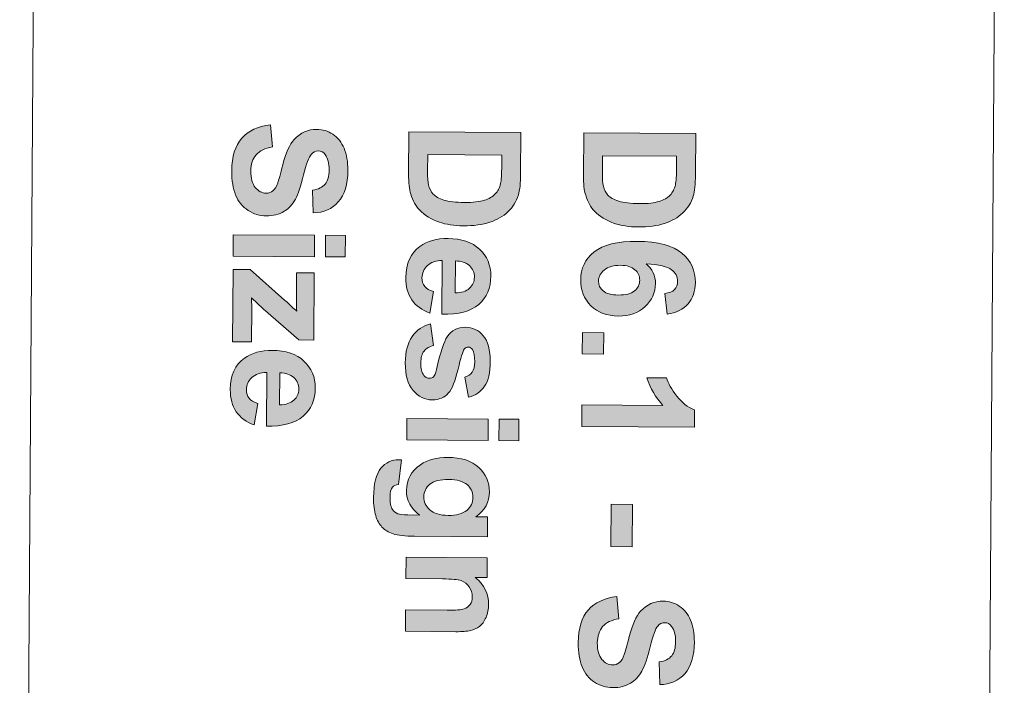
# Model space of a CAD drawing. Header units: millimetres. Extents: x 7 to 595, y -296 to -6.
# Tile 73 of 131: x 286 to 313, y -189 to -171. Entities that reach past the tile are written whole.
import ezdxf

# ---------------------------------------------------------------- set-up
doc = ezdxf.new("R2010")
doc.units = ezdxf.units.MM
doc.header["$MEASUREMENT"] = 0
doc.layers.add('Layer 1', color=7, linetype='Continuous', lineweight=0)

# ---------------------------------------------------------------- blocks, each defined once
blk = doc.blocks.new('Block_20')
at = {"layer": 'Layer 1', "true_color": 0x010101, "transparency": 33554687}
h = blk.add_hatch(color=18, dxfattribs=at)
edge = h.paths.add_edge_path()
edge.add_spline(control_points=[(293.199, -173.393), (293.199, -173.393), (293.254, -173.99), (293.254, -173.99), (293.054, -174.025), (292.907, -174.096), (292.813, -174.204), (292.718, -174.313), (292.671, -174.46), (292.669, -174.646), (292.668, -174.842), (292.709, -174.99), (292.791, -175.09), (292.874, -175.19), (292.971, -175.241), (293.082, -175.242), (293.154, -175.242), (293.215, -175.222), (293.266, -175.18), (293.317, -175.139), (293.361, -175.066), (293.398, -174.962), (293.424, -174.891), (293.469, -174.729), (293.534, -174.475), (293.618, -174.149), (293.72, -173.921), (293.84, -173.789), (294.009, -173.605), (294.213, -173.514), (294.454, -173.516), (294.608, -173.517), (294.753, -173.561), (294.887, -173.649), (295.022, -173.737), (295.123, -173.864), (295.192, -174.029), (295.262, -174.193), (295.296, -174.391), (295.294, -174.624), (295.292, -175.003), (295.206, -175.288), (295.036, -175.478), (294.866, -175.669), (294.641, -175.768), (294.359, -175.775), (294.359, -175.775), (294.342, -175.162), (294.342, -175.162), (294.499, -175.137), (294.612, -175.082), (294.681, -174.997), (294.75, -174.912), (294.785, -174.784), (294.786, -174.613), (294.788, -174.436), (294.752, -174.298), (294.679, -174.198), (294.632, -174.133), (294.57, -174.101), (294.491, -174.1), (294.419, -174.1), (294.357, -174.129), (294.306, -174.19), (294.24, -174.266), (294.171, -174.453), (294.098, -174.749), (294.026, -175.046), (293.952, -175.265), (293.876, -175.406), (293.799, -175.548), (293.696, -175.659), (293.565, -175.738), (293.434, -175.818), (293.273, -175.857), (293.082, -175.856), (292.908, -175.855), (292.746, -175.806), (292.595, -175.708), (292.444, -175.61), (292.332, -175.473), (292.259, -175.296), (292.187, -175.12), (292.151, -174.899), (292.153, -174.636), (292.156, -174.253), (292.246, -173.959), (292.424, -173.755), (292.602, -173.551), (292.86, -173.431), (293.199, -173.393)], knot_values=[0, 0, 0, 0, 1, 1, 1, 2, 2, 2, 3, 3, 3, 4, 4, 4, 5, 5, 5, 6, 6, 6, 7, 7, 7, 8, 8, 8, 9, 9, 9, 10, 10, 10, 11, 11, 11, 12, 12, 12, 13, 13, 13, 14, 14, 14, 15, 15, 15, 16, 16, 16, 17, 17, 17, 18, 18, 18, 19, 19, 19, 20, 20, 20, 21, 21, 21, 22, 22, 22, 23, 23, 23, 24, 24, 24, 25, 25, 25, 26, 26, 26, 27, 27, 27, 28, 28, 28, 29, 29, 29, 30, 30, 30, 30], degree=3, periodic=0)
h = blk.add_hatch(color=18, dxfattribs=at)
edge = h.paths.add_edge_path()
edge.add_spline(control_points=[(299.459, -174.21), (299.459, -174.21), (297.453, -174.196), (297.453, -174.196), (297.453, -174.196), (297.45, -174.651), (297.45, -174.651), (297.448, -174.821), (297.458, -174.944), (297.476, -175.02), (297.5, -175.119), (297.542, -175.202), (297.601, -175.267), (297.66, -175.333), (297.757, -175.386), (297.892, -175.428), (298.027, -175.471), (298.212, -175.492), (298.447, -175.494), (298.681, -175.496), (298.86, -175.476), (298.986, -175.436), (299.112, -175.396), (299.21, -175.338), (299.281, -175.265), (299.351, -175.191), (299.4, -175.098), (299.425, -174.983), (299.445, -174.899), (299.456, -174.732), (299.457, -174.483), (299.457, -174.483), (299.459, -174.21), (299.459, -174.21)], knot_values=[0, 0, 0, 0, 1, 1, 1, 2, 2, 2, 3, 3, 3, 4, 4, 4, 5, 5, 5, 6, 6, 6, 7, 7, 7, 8, 8, 8, 9, 9, 9, 10, 10, 10, 11, 11, 11, 11], degree=3, periodic=0)
edge = h.paths.add_edge_path()
edge.add_spline(control_points=[(299.976, -173.599), (299.976, -173.599), (299.968, -174.716), (299.968, -174.716), (299.966, -174.967), (299.946, -175.159), (299.906, -175.291), (299.853, -175.468), (299.759, -175.619), (299.624, -175.745), (299.49, -175.871), (299.325, -175.966), (299.131, -176.031), (298.937, -176.095), (298.698, -176.127), (298.414, -176.125), (298.164, -176.123), (297.95, -176.09), (297.77, -176.027), (297.55, -175.95), (297.372, -175.841), (297.237, -175.7), (297.134, -175.593), (297.054, -175.449), (296.997, -175.269), (296.955, -175.134), (296.935, -174.954), (296.937, -174.728), (296.937, -174.728), (296.945, -173.579), (296.945, -173.579), (296.945, -173.579), (299.976, -173.599), (299.976, -173.599), (299.976, -173.599), (299.976, -173.599), (299.976, -173.599)], knot_values=[0, 0, 0, 0, 1, 1, 1, 2, 2, 2, 3, 3, 3, 4, 4, 4, 5, 5, 5, 6, 6, 6, 7, 7, 7, 8, 8, 8, 9, 9, 9, 10, 10, 10, 11, 11, 11, 12, 12, 12, 12], degree=3, periodic=0)
h = blk.add_hatch(color=18, dxfattribs=at)
edge = h.paths.add_edge_path()
edge.add_spline(control_points=[(304.188, -174.242), (304.188, -174.242), (302.182, -174.228), (302.182, -174.228), (302.182, -174.228), (302.179, -174.683), (302.179, -174.683), (302.178, -174.853), (302.187, -174.976), (302.205, -175.052), (302.229, -175.151), (302.271, -175.233), (302.33, -175.299), (302.389, -175.365), (302.486, -175.418), (302.621, -175.46), (302.756, -175.503), (302.942, -175.524), (303.176, -175.526), (303.41, -175.528), (303.589, -175.508), (303.715, -175.467), (303.841, -175.427), (303.939, -175.37), (304.01, -175.297), (304.08, -175.223), (304.129, -175.129), (304.154, -175.015), (304.174, -174.931), (304.185, -174.764), (304.187, -174.515), (304.187, -174.515), (304.188, -174.242), (304.188, -174.242)], knot_values=[0, 0, 0, 0, 1, 1, 1, 2, 2, 2, 3, 3, 3, 4, 4, 4, 5, 5, 5, 6, 6, 6, 7, 7, 7, 8, 8, 8, 9, 9, 9, 10, 10, 10, 11, 11, 11, 11], degree=3, periodic=0)
edge = h.paths.add_edge_path()
edge.add_spline(control_points=[(304.705, -173.631), (304.705, -173.631), (304.697, -174.747), (304.697, -174.747), (304.696, -174.999), (304.675, -175.191), (304.636, -175.323), (304.582, -175.499), (304.488, -175.651), (304.353, -175.777), (304.219, -175.903), (304.055, -175.998), (303.86, -176.063), (303.666, -176.127), (303.427, -176.158), (303.143, -176.157), (302.894, -176.155), (302.679, -176.122), (302.499, -176.059), (302.279, -175.982), (302.101, -175.873), (301.966, -175.732), (301.863, -175.625), (301.783, -175.481), (301.727, -175.301), (301.685, -175.166), (301.665, -174.986), (301.666, -174.76), (301.666, -174.76), (301.674, -173.611), (301.674, -173.611), (301.674, -173.611), (304.705, -173.631), (304.705, -173.631), (304.705, -173.631), (304.705, -173.631), (304.705, -173.631)], knot_values=[0, 0, 0, 0, 1, 1, 1, 2, 2, 2, 3, 3, 3, 4, 4, 4, 5, 5, 5, 6, 6, 6, 7, 7, 7, 8, 8, 8, 9, 9, 9, 10, 10, 10, 11, 11, 11, 12, 12, 12, 12], degree=3, periodic=0)
h = blk.add_hatch(color=18, dxfattribs=at)
edge = h.paths.add_edge_path()
edge.add_spline(control_points=[(292.196, -176.366), (292.196, -176.366), (294.393, -176.381), (294.393, -176.381), (294.393, -176.381), (294.39, -176.961), (294.39, -176.961), (294.39, -176.961), (292.193, -176.946), (292.193, -176.946), (292.193, -176.946), (292.196, -176.366), (292.196, -176.366)], knot_values=[0, 0, 0, 0, 1, 1, 1, 2, 2, 2, 3, 3, 3, 4, 4, 4, 4], degree=3, periodic=0)
edge = h.paths.add_edge_path()
edge.add_spline(control_points=[(294.69, -176.383), (294.69, -176.383), (295.227, -176.387), (295.227, -176.387), (295.227, -176.387), (295.223, -176.967), (295.223, -176.967), (295.223, -176.967), (294.686, -176.963), (294.686, -176.963), (294.686, -176.963), (294.69, -176.383), (294.69, -176.383), (294.69, -176.383), (294.69, -176.383), (294.69, -176.383)], knot_values=[0, 0, 0, 0, 1, 1, 1, 2, 2, 2, 3, 3, 3, 4, 4, 4, 5, 5, 5, 5], degree=3, periodic=0)
h = blk.add_hatch(color=18, dxfattribs=at)
edge = h.paths.add_edge_path()
edge.add_spline(control_points=[(298.198, -177.944), (298.367, -177.941), (298.495, -177.899), (298.583, -177.817), (298.672, -177.735), (298.717, -177.635), (298.717, -177.517), (298.718, -177.39), (298.672, -177.286), (298.58, -177.202), (298.489, -177.119), (298.363, -177.078), (298.204, -177.078), (298.204, -177.078), (298.198, -177.944), (298.198, -177.944)], knot_values=[0, 0, 0, 0, 1, 1, 1, 2, 2, 2, 3, 3, 3, 4, 4, 4, 5, 5, 5, 5], degree=3, periodic=0)
edge = h.paths.add_edge_path()
edge.add_spline(control_points=[(297.61, -177.906), (297.61, -177.906), (297.508, -178.486), (297.508, -178.486), (297.297, -178.41), (297.136, -178.291), (297.025, -178.13), (296.916, -177.969), (296.861, -177.767), (296.863, -177.527), (296.866, -177.145), (296.992, -176.863), (297.243, -176.682), (297.445, -176.539), (297.698, -176.468), (298.003, -176.47), (298.367, -176.472), (298.652, -176.569), (298.857, -176.76), (299.063, -176.952), (299.164, -177.193), (299.162, -177.484), (299.16, -177.81), (299.05, -178.066), (298.833, -178.254), (298.616, -178.441), (298.284, -178.529), (297.838, -178.518), (297.838, -178.518), (297.848, -177.066), (297.848, -177.066), (297.676, -177.069), (297.542, -177.114), (297.445, -177.203), (297.349, -177.291), (297.3, -177.403), (297.299, -177.535), (297.298, -177.626), (297.323, -177.703), (297.372, -177.764), (297.421, -177.827), (297.5, -177.874), (297.61, -177.906), (297.61, -177.906), (297.61, -177.906), (297.61, -177.906)], knot_values=[0, 0, 0, 0, 1, 1, 1, 2, 2, 2, 3, 3, 3, 4, 4, 4, 5, 5, 5, 6, 6, 6, 7, 7, 7, 8, 8, 8, 9, 9, 9, 10, 10, 10, 11, 11, 11, 12, 12, 12, 13, 13, 13, 14, 14, 14, 15, 15, 15, 15], degree=3, periodic=0)
h = blk.add_hatch(color=18, dxfattribs=at)
edge = h.paths.add_edge_path()
edge.add_spline(control_points=[(302.67, -177.195), (302.481, -177.194), (302.335, -177.237), (302.231, -177.323), (302.127, -177.409), (302.075, -177.507), (302.074, -177.62), (302.074, -177.727), (302.115, -177.817), (302.199, -177.889), (302.283, -177.961), (302.421, -177.998), (302.613, -177.999), (302.811, -178.001), (302.955, -177.963), (303.048, -177.887), (303.141, -177.81), (303.187, -177.714), (303.188, -177.598), (303.189, -177.486), (303.146, -177.392), (303.058, -177.314), (302.971, -177.236), (302.841, -177.197), (302.67, -177.195)], knot_values=[0, 0, 0, 0, 1, 1, 1, 2, 2, 2, 3, 3, 3, 4, 4, 4, 5, 5, 5, 6, 6, 6, 7, 7, 7, 8, 8, 8, 8], degree=3, periodic=0)
edge = h.paths.add_edge_path()
edge.add_spline(control_points=[(303.93, -178.52), (303.93, -178.52), (303.871, -177.957), (303.871, -177.957), (303.987, -177.944), (304.073, -177.909), (304.128, -177.852), (304.184, -177.794), (304.212, -177.719), (304.212, -177.627), (304.213, -177.504), (304.159, -177.4), (304.049, -177.315), (303.94, -177.229), (303.711, -177.175), (303.362, -177.151), (303.532, -177.297), (303.616, -177.476), (303.615, -177.691), (303.613, -177.933), (303.519, -178.141), (303.333, -178.313), (303.147, -178.484), (302.908, -178.569), (302.615, -178.567), (302.304, -178.565), (302.055, -178.472), (301.869, -178.289), (301.682, -178.105), (301.59, -177.871), (301.592, -177.586), (301.594, -177.281), (301.715, -177.03), (301.955, -176.834), (302.195, -176.639), (302.585, -176.543), (303.129, -176.547), (303.685, -176.55), (304.086, -176.656), (304.331, -176.863), (304.576, -177.07), (304.697, -177.337), (304.695, -177.666), (304.693, -177.896), (304.627, -178.086), (304.496, -178.236), (304.366, -178.386), (304.177, -178.481), (303.93, -178.52), (303.93, -178.52), (303.93, -178.52), (303.93, -178.52)], knot_values=[0, 0, 0, 0, 1, 1, 1, 2, 2, 2, 3, 3, 3, 4, 4, 4, 5, 5, 5, 6, 6, 6, 7, 7, 7, 8, 8, 8, 9, 9, 9, 10, 10, 10, 11, 11, 11, 12, 12, 12, 13, 13, 13, 14, 14, 14, 15, 15, 15, 16, 16, 16, 17, 17, 17, 17], degree=3, periodic=0)
h = blk.add_hatch(color=18, dxfattribs=at)
edge = h.paths.add_edge_path()
edge.add_spline(control_points=[(292.19, -177.305), (292.19, -177.305), (292.647, -177.308), (292.647, -177.308), (292.647, -177.308), (293.584, -178.137), (293.584, -178.137), (293.737, -178.273), (293.845, -178.373), (293.91, -178.439), (293.906, -178.371), (293.904, -178.282), (293.903, -178.172), (293.903, -178.172), (293.904, -177.397), (293.904, -177.397), (293.904, -177.397), (294.387, -177.401), (294.387, -177.401), (294.387, -177.401), (294.374, -179.217), (294.374, -179.217), (294.374, -179.217), (293.964, -179.214), (293.964, -179.214), (293.964, -179.214), (293.003, -178.369), (293.003, -178.369), (293.003, -178.369), (292.684, -178.071), (292.684, -178.071), (292.692, -178.232), (292.695, -178.332), (292.695, -178.371), (292.695, -178.371), (292.689, -179.269), (292.689, -179.269), (292.689, -179.269), (292.177, -179.265), (292.177, -179.265), (292.177, -179.265), (292.19, -177.305), (292.19, -177.305)], knot_values=[0, 0, 0, 0, 1, 1, 1, 2, 2, 2, 3, 3, 3, 4, 4, 4, 5, 5, 5, 6, 6, 6, 7, 7, 7, 8, 8, 8, 9, 9, 9, 10, 10, 10, 11, 11, 11, 12, 12, 12, 13, 13, 13, 14, 14, 14, 14], degree=3, periodic=0)
h = blk.add_hatch(color=18, dxfattribs=at)
edge = h.paths.add_edge_path()
edge.add_spline(control_points=[(297.528, -178.783), (297.528, -178.783), (297.613, -179.368), (297.613, -179.368), (297.5, -179.392), (297.415, -179.441), (297.356, -179.517), (297.297, -179.592), (297.267, -179.698), (297.267, -179.834), (297.266, -179.985), (297.292, -180.098), (297.347, -180.174), (297.385, -180.225), (297.437, -180.251), (297.502, -180.252), (297.546, -180.252), (297.583, -180.238), (297.612, -180.211), (297.64, -180.182), (297.666, -180.117), (297.69, -180.017), (297.797, -179.549), (297.894, -179.252), (297.98, -179.127), (298.1, -178.954), (298.266, -178.868), (298.477, -178.87), (298.668, -178.871), (298.828, -178.947), (298.956, -179.099), (299.085, -179.25), (299.148, -179.483), (299.146, -179.798), (299.144, -180.099), (299.094, -180.322), (298.994, -180.468), (298.895, -180.613), (298.749, -180.713), (298.556, -180.767), (298.556, -180.767), (298.458, -180.22), (298.458, -180.22), (298.544, -180.197), (298.611, -180.153), (298.657, -180.087), (298.703, -180.022), (298.726, -179.928), (298.727, -179.806), (298.728, -179.652), (298.708, -179.542), (298.665, -179.475), (298.635, -179.43), (298.596, -179.408), (298.548, -179.408), (298.506, -179.407), (298.471, -179.426), (298.442, -179.465), (298.403, -179.518), (298.347, -179.698), (298.274, -180.009), (298.202, -180.318), (298.114, -180.534), (298.011, -180.657), (297.907, -180.778), (297.762, -180.838), (297.577, -180.836), (297.376, -180.835), (297.203, -180.75), (297.06, -180.58), (296.916, -180.411), (296.845, -180.162), (296.847, -179.832), (296.85, -179.532), (296.912, -179.296), (297.034, -179.122), (297.155, -178.948), (297.32, -178.835), (297.528, -178.783)], knot_values=[0, 0, 0, 0, 1, 1, 1, 2, 2, 2, 3, 3, 3, 4, 4, 4, 5, 5, 5, 6, 6, 6, 7, 7, 7, 8, 8, 8, 9, 9, 9, 10, 10, 10, 11, 11, 11, 12, 12, 12, 13, 13, 13, 14, 14, 14, 15, 15, 15, 16, 16, 16, 17, 17, 17, 18, 18, 18, 19, 19, 19, 20, 20, 20, 21, 21, 21, 22, 22, 22, 23, 23, 23, 24, 24, 24, 25, 25, 25, 26, 26, 26, 26], degree=3, periodic=0)
for points in [[(301.637, -179.014), (302.217, -179.018), (302.213, -179.598), (301.634, -179.594)], [(302.415, -183.662), (302.995, -183.666), (302.987, -184.809), (302.407, -184.805)]]:
    blk.add_hatch(color=18, dxfattribs=at).paths.add_polyline_path(points)
h = blk.add_hatch(color=18, dxfattribs=at)
edge = h.paths.add_edge_path()
edge.add_spline(control_points=[(293.448, -180.972), (293.617, -180.968), (293.745, -180.926), (293.833, -180.844), (293.922, -180.762), (293.967, -180.663), (293.968, -180.544), (293.968, -180.418), (293.922, -180.313), (293.831, -180.23), (293.739, -180.147), (293.613, -180.106), (293.454, -180.106), (293.454, -180.106), (293.448, -180.972), (293.448, -180.972)], knot_values=[0, 0, 0, 0, 1, 1, 1, 2, 2, 2, 3, 3, 3, 4, 4, 4, 5, 5, 5, 5], degree=3, periodic=0)
edge = h.paths.add_edge_path()
edge.add_spline(control_points=[(292.86, -180.934), (292.86, -180.934), (292.759, -181.513), (292.759, -181.513), (292.547, -181.438), (292.386, -181.319), (292.276, -181.158), (292.166, -180.996), (292.112, -180.795), (292.113, -180.554), (292.116, -180.172), (292.242, -179.89), (292.494, -179.709), (292.695, -179.566), (292.948, -179.495), (293.253, -179.497), (293.617, -179.5), (293.903, -179.597), (294.107, -179.788), (294.313, -179.979), (294.414, -180.22), (294.412, -180.511), (294.41, -180.837), (294.3, -181.094), (294.083, -181.281), (293.866, -181.468), (293.534, -181.556), (293.089, -181.545), (293.089, -181.545), (293.098, -180.093), (293.098, -180.093), (292.926, -180.096), (292.792, -180.142), (292.695, -180.231), (292.599, -180.319), (292.55, -180.43), (292.549, -180.563), (292.549, -180.654), (292.573, -180.73), (292.622, -180.792), (292.671, -180.854), (292.75, -180.901), (292.86, -180.934), (292.86, -180.934), (292.86, -180.934), (292.86, -180.934)], knot_values=[0, 0, 0, 0, 1, 1, 1, 2, 2, 2, 3, 3, 3, 4, 4, 4, 5, 5, 5, 6, 6, 6, 7, 7, 7, 8, 8, 8, 9, 9, 9, 10, 10, 10, 11, 11, 11, 12, 12, 12, 13, 13, 13, 14, 14, 14, 15, 15, 15, 15], degree=3, periodic=0)
h = blk.add_hatch(color=18, dxfattribs=at)
edge = h.paths.add_edge_path()
edge.add_spline(control_points=[(301.62, -181.553), (301.62, -181.553), (301.624, -180.973), (301.624, -180.973), (301.624, -180.973), (303.818, -180.988), (303.818, -180.988), (303.621, -180.775), (303.475, -180.524), (303.382, -180.236), (303.382, -180.236), (303.911, -180.239), (303.911, -180.239), (303.959, -180.391), (304.052, -180.556), (304.19, -180.734), (304.327, -180.913), (304.488, -181.035), (304.671, -181.103), (304.671, -181.103), (304.668, -181.574), (304.668, -181.574), (304.668, -181.574), (301.62, -181.553), (301.62, -181.553)], knot_values=[0, 0, 0, 0, 1, 1, 1, 2, 2, 2, 3, 3, 3, 4, 4, 4, 5, 5, 5, 6, 6, 6, 7, 7, 7, 8, 8, 8, 8], degree=3, periodic=0)
h = blk.add_hatch(color=18, dxfattribs=at)
edge = h.paths.add_edge_path()
edge.add_spline(control_points=[(296.892, -181.34), (296.892, -181.34), (299.089, -181.355), (299.089, -181.355), (299.089, -181.355), (299.085, -181.935), (299.085, -181.935), (299.085, -181.935), (296.888, -181.92), (296.888, -181.92), (296.888, -181.92), (296.892, -181.34), (296.892, -181.34)], knot_values=[0, 0, 0, 0, 1, 1, 1, 2, 2, 2, 3, 3, 3, 4, 4, 4, 4], degree=3, periodic=0)
edge = h.paths.add_edge_path()
edge.add_spline(control_points=[(299.386, -181.357), (299.386, -181.357), (299.923, -181.361), (299.923, -181.361), (299.923, -181.361), (299.919, -181.941), (299.919, -181.941), (299.919, -181.941), (299.382, -181.937), (299.382, -181.937), (299.382, -181.937), (299.386, -181.357), (299.386, -181.357), (299.386, -181.357), (299.386, -181.357), (299.386, -181.357)], knot_values=[0, 0, 0, 0, 1, 1, 1, 2, 2, 2, 3, 3, 3, 4, 4, 4, 5, 5, 5, 5], degree=3, periodic=0)
h = blk.add_hatch(color=18, dxfattribs=at)
edge = h.paths.add_edge_path()
edge.add_spline(control_points=[(298.024, -182.99), (297.791, -182.988), (297.621, -183.032), (297.513, -183.121), (297.404, -183.211), (297.349, -183.322), (297.348, -183.454), (297.347, -183.595), (297.402, -183.715), (297.512, -183.813), (297.622, -183.912), (297.786, -183.962), (298.003, -183.963), (298.23, -183.965), (298.399, -183.92), (298.51, -183.826), (298.62, -183.734), (298.676, -183.616), (298.677, -183.473), (298.678, -183.334), (298.624, -183.219), (298.517, -183.128), (298.41, -183.038), (298.246, -182.991), (298.024, -182.99)], knot_values=[0, 0, 0, 0, 1, 1, 1, 2, 2, 2, 3, 3, 3, 4, 4, 4, 5, 5, 5, 6, 6, 6, 7, 7, 7, 8, 8, 8, 8], degree=3, periodic=0)
edge = h.paths.add_edge_path()
edge.add_spline(control_points=[(296.745, -182.461), (296.745, -182.461), (296.66, -183.125), (296.66, -183.125), (296.582, -183.135), (296.528, -183.16), (296.498, -183.2), (296.456, -183.255), (296.434, -183.342), (296.434, -183.46), (296.432, -183.612), (296.454, -183.726), (296.5, -183.802), (296.53, -183.853), (296.578, -183.892), (296.646, -183.919), (296.694, -183.937), (296.783, -183.947), (296.912, -183.948), (296.912, -183.948), (297.233, -183.953), (297.233, -183.953), (296.995, -183.776), (296.877, -183.555), (296.879, -183.29), (296.881, -182.995), (297.008, -182.761), (297.258, -182.591), (297.456, -182.457), (297.702, -182.391), (297.994, -182.393), (298.363, -182.395), (298.643, -182.486), (298.836, -182.665), (299.029, -182.843), (299.124, -183.064), (299.123, -183.328), (299.121, -183.6), (299, -183.823), (298.76, -183.998), (298.76, -183.998), (299.072, -184), (299.072, -184), (299.072, -184), (299.068, -184.542), (299.068, -184.542), (299.068, -184.542), (297.098, -184.529), (297.098, -184.529), (296.839, -184.527), (296.645, -184.505), (296.518, -184.461), (296.39, -184.418), (296.29, -184.357), (296.217, -184.279), (296.145, -184.201), (296.088, -184.098), (296.048, -183.969), (296.007, -183.839), (295.988, -183.676), (295.989, -183.479), (295.991, -183.107), (296.057, -182.843), (296.186, -182.688), (296.316, -182.533), (296.478, -182.457), (296.674, -182.458), (296.694, -182.458), (296.718, -182.459), (296.745, -182.461), (296.745, -182.461), (296.745, -182.461), (296.745, -182.461)], knot_values=[0, 0, 0, 0, 1, 1, 1, 2, 2, 2, 3, 3, 3, 4, 4, 4, 5, 5, 5, 6, 6, 6, 7, 7, 7, 8, 8, 8, 9, 9, 9, 10, 10, 10, 11, 11, 11, 12, 12, 12, 13, 13, 13, 14, 14, 14, 15, 15, 15, 16, 16, 16, 17, 17, 17, 18, 18, 18, 19, 19, 19, 20, 20, 20, 21, 21, 21, 22, 22, 22, 23, 23, 23, 24, 24, 24, 24], degree=3, periodic=0)
h = blk.add_hatch(color=18, dxfattribs=at)
edge = h.paths.add_edge_path()
edge.add_spline(control_points=[(296.853, -187.1), (296.853, -187.1), (296.857, -186.52), (296.857, -186.52), (296.857, -186.52), (297.977, -186.528), (297.977, -186.528), (298.214, -186.53), (298.367, -186.518), (298.437, -186.494), (298.507, -186.469), (298.561, -186.429), (298.6, -186.373), (298.639, -186.317), (298.658, -186.249), (298.659, -186.17), (298.66, -186.068), (298.633, -185.977), (298.578, -185.896), (298.524, -185.815), (298.451, -185.759), (298.361, -185.729), (298.27, -185.698), (298.102, -185.682), (297.856, -185.68), (297.856, -185.68), (296.863, -185.674), (296.863, -185.674), (296.863, -185.674), (296.867, -185.094), (296.867, -185.094), (296.867, -185.094), (299.064, -185.109), (299.064, -185.109), (299.064, -185.109), (299.06, -185.646), (299.06, -185.646), (299.06, -185.646), (298.738, -185.644), (298.738, -185.644), (298.983, -185.838), (299.104, -186.081), (299.102, -186.374), (299.101, -186.502), (299.077, -186.62), (299.031, -186.726), (298.983, -186.833), (298.924, -186.913), (298.853, -186.967), (298.78, -187.022), (298.699, -187.059), (298.608, -187.08), (298.516, -187.101), (298.387, -187.111), (298.217, -187.11), (298.217, -187.11), (296.853, -187.1), (296.853, -187.1)], knot_values=[0, 0, 0, 0, 1, 1, 1, 2, 2, 2, 3, 3, 3, 4, 4, 4, 5, 5, 5, 6, 6, 6, 7, 7, 7, 8, 8, 8, 9, 9, 9, 10, 10, 10, 11, 11, 11, 12, 12, 12, 13, 13, 13, 14, 14, 14, 15, 15, 15, 16, 16, 16, 17, 17, 17, 18, 18, 18, 19, 19, 19, 19], degree=3, periodic=0)
h = blk.add_hatch(color=18, dxfattribs=at)
edge = h.paths.add_edge_path()
edge.add_spline(control_points=[(302.571, -186.161), (302.571, -186.161), (302.627, -186.758), (302.627, -186.758), (302.427, -186.792), (302.28, -186.863), (302.186, -186.972), (302.091, -187.081), (302.043, -187.228), (302.042, -187.414), (302.041, -187.61), (302.082, -187.758), (302.164, -187.858), (302.247, -187.958), (302.344, -188.009), (302.455, -188.01), (302.527, -188.01), (302.588, -187.989), (302.639, -187.948), (302.689, -187.907), (302.734, -187.834), (302.771, -187.73), (302.797, -187.658), (302.842, -187.497), (302.907, -187.243), (302.991, -186.917), (303.093, -186.688), (303.213, -186.557), (303.381, -186.373), (303.586, -186.282), (303.826, -186.283), (303.981, -186.284), (304.126, -186.329), (304.26, -186.417), (304.394, -186.505), (304.496, -186.631), (304.565, -186.796), (304.635, -186.961), (304.669, -187.159), (304.667, -187.392), (304.665, -187.771), (304.579, -188.056), (304.409, -188.246), (304.239, -188.437), (304.014, -188.535), (303.732, -188.543), (303.732, -188.543), (303.715, -187.929), (303.715, -187.929), (303.872, -187.904), (303.984, -187.849), (304.054, -187.764), (304.123, -187.679), (304.158, -187.551), (304.159, -187.381), (304.16, -187.204), (304.125, -187.066), (304.052, -186.966), (304.005, -186.901), (303.942, -186.868), (303.863, -186.868), (303.792, -186.867), (303.73, -186.897), (303.679, -186.958), (303.613, -187.034), (303.544, -187.22), (303.471, -187.517), (303.399, -187.814), (303.324, -188.033), (303.249, -188.174), (303.172, -188.316), (303.069, -188.427), (302.938, -188.506), (302.807, -188.586), (302.646, -188.625), (302.455, -188.623), (302.281, -188.622), (302.118, -188.573), (301.967, -188.476), (301.816, -188.378), (301.704, -188.241), (301.632, -188.064), (301.559, -187.887), (301.524, -187.667), (301.526, -187.404), (301.528, -187.021), (301.619, -186.727), (301.797, -186.523), (301.975, -186.319), (302.233, -186.198), (302.571, -186.161)], knot_values=[0, 0, 0, 0, 1, 1, 1, 2, 2, 2, 3, 3, 3, 4, 4, 4, 5, 5, 5, 6, 6, 6, 7, 7, 7, 8, 8, 8, 9, 9, 9, 10, 10, 10, 11, 11, 11, 12, 12, 12, 13, 13, 13, 14, 14, 14, 15, 15, 15, 16, 16, 16, 17, 17, 17, 18, 18, 18, 19, 19, 19, 20, 20, 20, 21, 21, 21, 22, 22, 22, 23, 23, 23, 24, 24, 24, 25, 25, 25, 26, 26, 26, 27, 27, 27, 28, 28, 28, 29, 29, 29, 30, 30, 30, 30], degree=3, periodic=0)
at = {"layer": 'Layer 1'}
for points in [[(301.637, -179.014), (302.217, -179.018), (302.213, -179.598), (301.634, -179.594)], [(302.415, -183.662), (302.995, -183.666), (302.987, -184.809), (302.407, -184.805)]]:
    blk.add_lwpolyline(points, close=True, dxfattribs=at)
at = {"layer": 'Layer 1', "color": 240, "lineweight": 0, "true_color": 0xed2224}
for points in [[(286.417, -224.41), (286.417, -224.41), (287.052, -130.305), (287.052, -130.305)], [(313.051, -130.481), (313.051, -130.481), (312.417, -224.555), (312.417, -224.555)]]:
    blk.add_open_spline(points, degree=3, dxfattribs=at)
at = {"layer": 'Layer 1'}
for points, knots in [([(293.199, -173.393), (293.199, -173.393), (293.254, -173.99), (293.254, -173.99), (293.054, -174.025), (292.907, -174.096), (292.813, -174.204), (292.718, -174.313), (292.671, -174.46), (292.669, -174.646), (292.668, -174.842), (292.709, -174.99), (292.791, -175.09), (292.874, -175.19), (292.971, -175.241), (293.082, -175.242), (293.154, -175.242), (293.215, -175.222), (293.266, -175.18), (293.317, -175.139), (293.361, -175.066), (293.398, -174.962), (293.424, -174.891), (293.469, -174.729), (293.534, -174.475), (293.618, -174.149), (293.72, -173.921), (293.84, -173.789), (294.009, -173.605), (294.213, -173.514), (294.454, -173.516), (294.608, -173.517), (294.753, -173.561), (294.887, -173.649), (295.022, -173.737), (295.123, -173.864), (295.192, -174.029), (295.262, -174.193), (295.296, -174.391), (295.294, -174.624), (295.292, -175.003), (295.206, -175.288), (295.036, -175.478), (294.866, -175.669), (294.641, -175.768), (294.359, -175.775), (294.359, -175.775), (294.342, -175.162), (294.342, -175.162), (294.499, -175.137), (294.612, -175.082), (294.681, -174.997), (294.75, -174.912), (294.785, -174.784), (294.786, -174.613), (294.788, -174.436), (294.752, -174.298), (294.679, -174.198), (294.632, -174.133), (294.57, -174.101), (294.491, -174.1), (294.419, -174.1), (294.357, -174.129), (294.306, -174.19), (294.24, -174.266), (294.171, -174.453), (294.098, -174.749), (294.026, -175.046), (293.952, -175.265), (293.876, -175.406), (293.799, -175.548), (293.696, -175.659), (293.565, -175.738), (293.434, -175.818), (293.273, -175.857), (293.082, -175.856), (292.908, -175.855), (292.746, -175.806), (292.595, -175.708), (292.444, -175.61), (292.332, -175.473), (292.259, -175.296), (292.187, -175.12), (292.151, -174.899), (292.153, -174.636), (292.156, -174.253), (292.246, -173.959), (292.424, -173.755), (292.602, -173.551), (292.86, -173.431), (293.199, -173.393)], [0, 0, 0, 0, 1, 1, 1, 2, 2, 2, 3, 3, 3, 4, 4, 4, 5, 5, 5, 6, 6, 6, 7, 7, 7, 8, 8, 8, 9, 9, 9, 10, 10, 10, 11, 11, 11, 12, 12, 12, 13, 13, 13, 14, 14, 14, 15, 15, 15, 16, 16, 16, 17, 17, 17, 18, 18, 18, 19, 19, 19, 20, 20, 20, 21, 21, 21, 22, 22, 22, 23, 23, 23, 24, 24, 24, 25, 25, 25, 26, 26, 26, 27, 27, 27, 28, 28, 28, 29, 29, 29, 30, 30, 30, 30]), ([(299.976, -173.599), (299.976, -173.599), (299.968, -174.716), (299.968, -174.716), (299.966, -174.967), (299.946, -175.159), (299.906, -175.291), (299.853, -175.468), (299.759, -175.619), (299.624, -175.745), (299.49, -175.871), (299.325, -175.966), (299.131, -176.031), (298.937, -176.095), (298.698, -176.127), (298.414, -176.125), (298.164, -176.123), (297.95, -176.09), (297.77, -176.027), (297.55, -175.95), (297.372, -175.841), (297.237, -175.7), (297.134, -175.593), (297.054, -175.449), (296.997, -175.269), (296.955, -175.134), (296.935, -174.954), (296.937, -174.728), (296.937, -174.728), (296.945, -173.579), (296.945, -173.579), (296.945, -173.579), (299.976, -173.599), (299.976, -173.599), (299.976, -173.599), (299.976, -173.599), (299.976, -173.599)], [0, 0, 0, 0, 1, 1, 1, 2, 2, 2, 3, 3, 3, 4, 4, 4, 5, 5, 5, 6, 6, 6, 7, 7, 7, 8, 8, 8, 9, 9, 9, 10, 10, 10, 11, 11, 11, 12, 12, 12, 12]), ([(304.705, -173.631), (304.705, -173.631), (304.697, -174.747), (304.697, -174.747), (304.696, -174.999), (304.675, -175.191), (304.636, -175.323), (304.582, -175.499), (304.488, -175.651), (304.353, -175.777), (304.219, -175.903), (304.055, -175.998), (303.86, -176.063), (303.666, -176.127), (303.427, -176.158), (303.143, -176.157), (302.894, -176.155), (302.679, -176.122), (302.499, -176.059), (302.279, -175.982), (302.101, -175.873), (301.966, -175.732), (301.863, -175.625), (301.783, -175.481), (301.727, -175.301), (301.685, -175.166), (301.665, -174.986), (301.666, -174.76), (301.666, -174.76), (301.674, -173.611), (301.674, -173.611), (301.674, -173.611), (304.705, -173.631), (304.705, -173.631), (304.705, -173.631), (304.705, -173.631), (304.705, -173.631)], [0, 0, 0, 0, 1, 1, 1, 2, 2, 2, 3, 3, 3, 4, 4, 4, 5, 5, 5, 6, 6, 6, 7, 7, 7, 8, 8, 8, 9, 9, 9, 10, 10, 10, 11, 11, 11, 12, 12, 12, 12]), ([(299.459, -174.21), (299.459, -174.21), (297.453, -174.196), (297.453, -174.196), (297.453, -174.196), (297.45, -174.651), (297.45, -174.651), (297.448, -174.821), (297.458, -174.944), (297.476, -175.02), (297.5, -175.119), (297.542, -175.202), (297.601, -175.267), (297.66, -175.333), (297.757, -175.386), (297.892, -175.428), (298.027, -175.471), (298.212, -175.492), (298.447, -175.494), (298.681, -175.496), (298.86, -175.476), (298.986, -175.436), (299.112, -175.396), (299.21, -175.338), (299.281, -175.265), (299.351, -175.191), (299.4, -175.098), (299.425, -174.983), (299.445, -174.899), (299.456, -174.732), (299.457, -174.483), (299.457, -174.483), (299.459, -174.21), (299.459, -174.21)], [0, 0, 0, 0, 1, 1, 1, 2, 2, 2, 3, 3, 3, 4, 4, 4, 5, 5, 5, 6, 6, 6, 7, 7, 7, 8, 8, 8, 9, 9, 9, 10, 10, 10, 11, 11, 11, 11]), ([(304.188, -174.242), (304.188, -174.242), (302.182, -174.228), (302.182, -174.228), (302.182, -174.228), (302.179, -174.683), (302.179, -174.683), (302.178, -174.853), (302.187, -174.976), (302.205, -175.052), (302.229, -175.151), (302.271, -175.233), (302.33, -175.299), (302.389, -175.365), (302.486, -175.418), (302.621, -175.46), (302.756, -175.503), (302.942, -175.524), (303.176, -175.526), (303.41, -175.528), (303.589, -175.508), (303.715, -175.467), (303.841, -175.427), (303.939, -175.37), (304.01, -175.297), (304.08, -175.223), (304.129, -175.129), (304.154, -175.015), (304.174, -174.931), (304.185, -174.764), (304.187, -174.515), (304.187, -174.515), (304.188, -174.242), (304.188, -174.242)], [0, 0, 0, 0, 1, 1, 1, 2, 2, 2, 3, 3, 3, 4, 4, 4, 5, 5, 5, 6, 6, 6, 7, 7, 7, 8, 8, 8, 9, 9, 9, 10, 10, 10, 11, 11, 11, 11]), ([(292.196, -176.366), (292.196, -176.366), (294.393, -176.381), (294.393, -176.381), (294.393, -176.381), (294.39, -176.961), (294.39, -176.961), (294.39, -176.961), (292.193, -176.946), (292.193, -176.946), (292.193, -176.946), (292.196, -176.366), (292.196, -176.366)], [0, 0, 0, 0, 1, 1, 1, 2, 2, 2, 3, 3, 3, 4, 4, 4, 4]), ([(294.69, -176.383), (294.69, -176.383), (295.227, -176.387), (295.227, -176.387), (295.227, -176.387), (295.223, -176.967), (295.223, -176.967), (295.223, -176.967), (294.686, -176.963), (294.686, -176.963), (294.686, -176.963), (294.69, -176.383), (294.69, -176.383), (294.69, -176.383), (294.69, -176.383), (294.69, -176.383)], [0, 0, 0, 0, 1, 1, 1, 2, 2, 2, 3, 3, 3, 4, 4, 4, 5, 5, 5, 5]), ([(297.61, -177.906), (297.61, -177.906), (297.508, -178.486), (297.508, -178.486), (297.297, -178.41), (297.136, -178.291), (297.025, -178.13), (296.916, -177.969), (296.861, -177.767), (296.863, -177.527), (296.866, -177.145), (296.992, -176.863), (297.243, -176.682), (297.445, -176.539), (297.698, -176.468), (298.003, -176.47), (298.367, -176.472), (298.652, -176.569), (298.857, -176.76), (299.063, -176.952), (299.164, -177.193), (299.162, -177.484), (299.16, -177.81), (299.05, -178.066), (298.833, -178.254), (298.616, -178.441), (298.284, -178.529), (297.838, -178.518), (297.838, -178.518), (297.848, -177.066), (297.848, -177.066), (297.676, -177.069), (297.542, -177.114), (297.445, -177.203), (297.349, -177.291), (297.3, -177.403), (297.299, -177.535), (297.298, -177.626), (297.323, -177.703), (297.372, -177.764), (297.421, -177.827), (297.5, -177.874), (297.61, -177.906), (297.61, -177.906), (297.61, -177.906), (297.61, -177.906)], [0, 0, 0, 0, 1, 1, 1, 2, 2, 2, 3, 3, 3, 4, 4, 4, 5, 5, 5, 6, 6, 6, 7, 7, 7, 8, 8, 8, 9, 9, 9, 10, 10, 10, 11, 11, 11, 12, 12, 12, 13, 13, 13, 14, 14, 14, 15, 15, 15, 15]), ([(303.93, -178.52), (303.93, -178.52), (303.871, -177.957), (303.871, -177.957), (303.987, -177.944), (304.073, -177.909), (304.128, -177.852), (304.184, -177.794), (304.212, -177.719), (304.212, -177.627), (304.213, -177.504), (304.159, -177.4), (304.049, -177.315), (303.94, -177.229), (303.711, -177.175), (303.362, -177.151), (303.532, -177.297), (303.616, -177.476), (303.615, -177.691), (303.613, -177.933), (303.519, -178.141), (303.333, -178.313), (303.147, -178.484), (302.908, -178.569), (302.615, -178.567), (302.304, -178.565), (302.055, -178.472), (301.869, -178.289), (301.682, -178.105), (301.59, -177.871), (301.592, -177.586), (301.594, -177.281), (301.715, -177.03), (301.955, -176.834), (302.195, -176.639), (302.585, -176.543), (303.129, -176.547), (303.685, -176.55), (304.086, -176.656), (304.331, -176.863), (304.576, -177.07), (304.697, -177.337), (304.695, -177.666), (304.693, -177.896), (304.627, -178.086), (304.496, -178.236), (304.366, -178.386), (304.177, -178.481), (303.93, -178.52), (303.93, -178.52), (303.93, -178.52), (303.93, -178.52)], [0, 0, 0, 0, 1, 1, 1, 2, 2, 2, 3, 3, 3, 4, 4, 4, 5, 5, 5, 6, 6, 6, 7, 7, 7, 8, 8, 8, 9, 9, 9, 10, 10, 10, 11, 11, 11, 12, 12, 12, 13, 13, 13, 14, 14, 14, 15, 15, 15, 16, 16, 16, 17, 17, 17, 17]), ([(298.198, -177.944), (298.367, -177.941), (298.495, -177.899), (298.583, -177.817), (298.672, -177.735), (298.717, -177.635), (298.717, -177.517), (298.718, -177.39), (298.672, -177.286), (298.58, -177.202), (298.489, -177.119), (298.363, -177.078), (298.204, -177.078), (298.204, -177.078), (298.198, -177.944), (298.198, -177.944)], [0, 0, 0, 0, 1, 1, 1, 2, 2, 2, 3, 3, 3, 4, 4, 4, 5, 5, 5, 5]), ([(292.19, -177.305), (292.19, -177.305), (292.647, -177.308), (292.647, -177.308), (292.647, -177.308), (293.584, -178.137), (293.584, -178.137), (293.737, -178.273), (293.845, -178.373), (293.91, -178.439), (293.906, -178.371), (293.904, -178.282), (293.903, -178.172), (293.903, -178.172), (293.904, -177.397), (293.904, -177.397), (293.904, -177.397), (294.387, -177.401), (294.387, -177.401), (294.387, -177.401), (294.374, -179.217), (294.374, -179.217), (294.374, -179.217), (293.964, -179.214), (293.964, -179.214), (293.964, -179.214), (293.003, -178.369), (293.003, -178.369), (293.003, -178.369), (292.684, -178.071), (292.684, -178.071), (292.692, -178.232), (292.695, -178.332), (292.695, -178.371), (292.695, -178.371), (292.689, -179.269), (292.689, -179.269), (292.689, -179.269), (292.177, -179.265), (292.177, -179.265), (292.177, -179.265), (292.19, -177.305), (292.19, -177.305)], [0, 0, 0, 0, 1, 1, 1, 2, 2, 2, 3, 3, 3, 4, 4, 4, 5, 5, 5, 6, 6, 6, 7, 7, 7, 8, 8, 8, 9, 9, 9, 10, 10, 10, 11, 11, 11, 12, 12, 12, 13, 13, 13, 14, 14, 14, 14]), ([(302.67, -177.195), (302.481, -177.194), (302.335, -177.237), (302.231, -177.323), (302.127, -177.409), (302.075, -177.507), (302.074, -177.62), (302.074, -177.727), (302.115, -177.817), (302.199, -177.889), (302.283, -177.961), (302.421, -177.998), (302.613, -177.999), (302.811, -178.001), (302.955, -177.963), (303.048, -177.887), (303.141, -177.81), (303.187, -177.714), (303.188, -177.598), (303.189, -177.486), (303.146, -177.392), (303.058, -177.314), (302.971, -177.236), (302.841, -177.197), (302.67, -177.195)], [0, 0, 0, 0, 1, 1, 1, 2, 2, 2, 3, 3, 3, 4, 4, 4, 5, 5, 5, 6, 6, 6, 7, 7, 7, 8, 8, 8, 8]), ([(297.528, -178.783), (297.528, -178.783), (297.613, -179.368), (297.613, -179.368), (297.5, -179.392), (297.415, -179.441), (297.356, -179.517), (297.297, -179.592), (297.267, -179.698), (297.267, -179.834), (297.266, -179.985), (297.292, -180.098), (297.347, -180.174), (297.385, -180.225), (297.437, -180.251), (297.502, -180.252), (297.546, -180.252), (297.583, -180.238), (297.612, -180.211), (297.64, -180.182), (297.666, -180.117), (297.69, -180.017), (297.797, -179.549), (297.894, -179.252), (297.98, -179.127), (298.1, -178.954), (298.266, -178.868), (298.477, -178.87), (298.668, -178.871), (298.828, -178.947), (298.956, -179.099), (299.085, -179.25), (299.148, -179.483), (299.146, -179.798), (299.144, -180.099), (299.094, -180.322), (298.994, -180.468), (298.895, -180.613), (298.749, -180.713), (298.556, -180.767), (298.556, -180.767), (298.458, -180.22), (298.458, -180.22), (298.544, -180.197), (298.611, -180.153), (298.657, -180.087), (298.703, -180.022), (298.726, -179.928), (298.727, -179.806), (298.728, -179.652), (298.708, -179.542), (298.665, -179.475), (298.635, -179.43), (298.596, -179.408), (298.548, -179.408), (298.506, -179.407), (298.471, -179.426), (298.442, -179.465), (298.403, -179.518), (298.347, -179.698), (298.274, -180.009), (298.202, -180.318), (298.114, -180.534), (298.011, -180.657), (297.907, -180.778), (297.762, -180.838), (297.577, -180.836), (297.376, -180.835), (297.203, -180.75), (297.06, -180.58), (296.916, -180.411), (296.845, -180.162), (296.847, -179.832), (296.85, -179.532), (296.912, -179.296), (297.034, -179.122), (297.155, -178.948), (297.32, -178.835), (297.528, -178.783)], [0, 0, 0, 0, 1, 1, 1, 2, 2, 2, 3, 3, 3, 4, 4, 4, 5, 5, 5, 6, 6, 6, 7, 7, 7, 8, 8, 8, 9, 9, 9, 10, 10, 10, 11, 11, 11, 12, 12, 12, 13, 13, 13, 14, 14, 14, 15, 15, 15, 16, 16, 16, 17, 17, 17, 18, 18, 18, 19, 19, 19, 20, 20, 20, 21, 21, 21, 22, 22, 22, 23, 23, 23, 24, 24, 24, 25, 25, 25, 26, 26, 26, 26]), ([(292.86, -180.934), (292.86, -180.934), (292.759, -181.513), (292.759, -181.513), (292.547, -181.438), (292.386, -181.319), (292.276, -181.158), (292.166, -180.996), (292.112, -180.795), (292.113, -180.554), (292.116, -180.172), (292.242, -179.89), (292.494, -179.709), (292.695, -179.566), (292.948, -179.495), (293.253, -179.497), (293.617, -179.5), (293.903, -179.597), (294.107, -179.788), (294.313, -179.979), (294.414, -180.22), (294.412, -180.511), (294.41, -180.837), (294.3, -181.094), (294.083, -181.281), (293.866, -181.468), (293.534, -181.556), (293.089, -181.545), (293.089, -181.545), (293.098, -180.093), (293.098, -180.093), (292.926, -180.096), (292.792, -180.142), (292.695, -180.231), (292.599, -180.319), (292.55, -180.43), (292.549, -180.563), (292.549, -180.654), (292.573, -180.73), (292.622, -180.792), (292.671, -180.854), (292.75, -180.901), (292.86, -180.934), (292.86, -180.934), (292.86, -180.934), (292.86, -180.934)], [0, 0, 0, 0, 1, 1, 1, 2, 2, 2, 3, 3, 3, 4, 4, 4, 5, 5, 5, 6, 6, 6, 7, 7, 7, 8, 8, 8, 9, 9, 9, 10, 10, 10, 11, 11, 11, 12, 12, 12, 13, 13, 13, 14, 14, 14, 15, 15, 15, 15]), ([(293.448, -180.972), (293.617, -180.968), (293.745, -180.926), (293.833, -180.844), (293.922, -180.762), (293.967, -180.663), (293.968, -180.544), (293.968, -180.418), (293.922, -180.313), (293.831, -180.23), (293.739, -180.147), (293.613, -180.106), (293.454, -180.106), (293.454, -180.106), (293.448, -180.972), (293.448, -180.972)], [0, 0, 0, 0, 1, 1, 1, 2, 2, 2, 3, 3, 3, 4, 4, 4, 5, 5, 5, 5]), ([(301.62, -181.553), (301.62, -181.553), (301.624, -180.973), (301.624, -180.973), (301.624, -180.973), (303.818, -180.988), (303.818, -180.988), (303.621, -180.775), (303.475, -180.524), (303.382, -180.236), (303.382, -180.236), (303.911, -180.239), (303.911, -180.239), (303.959, -180.391), (304.052, -180.556), (304.19, -180.734), (304.327, -180.913), (304.488, -181.035), (304.671, -181.103), (304.671, -181.103), (304.668, -181.574), (304.668, -181.574), (304.668, -181.574), (301.62, -181.553), (301.62, -181.553)], [0, 0, 0, 0, 1, 1, 1, 2, 2, 2, 3, 3, 3, 4, 4, 4, 5, 5, 5, 6, 6, 6, 7, 7, 7, 8, 8, 8, 8]), ([(296.892, -181.34), (296.892, -181.34), (299.089, -181.355), (299.089, -181.355), (299.089, -181.355), (299.085, -181.935), (299.085, -181.935), (299.085, -181.935), (296.888, -181.92), (296.888, -181.92), (296.888, -181.92), (296.892, -181.34), (296.892, -181.34)], [0, 0, 0, 0, 1, 1, 1, 2, 2, 2, 3, 3, 3, 4, 4, 4, 4]), ([(299.386, -181.357), (299.386, -181.357), (299.923, -181.361), (299.923, -181.361), (299.923, -181.361), (299.919, -181.941), (299.919, -181.941), (299.919, -181.941), (299.382, -181.937), (299.382, -181.937), (299.382, -181.937), (299.386, -181.357), (299.386, -181.357), (299.386, -181.357), (299.386, -181.357), (299.386, -181.357)], [0, 0, 0, 0, 1, 1, 1, 2, 2, 2, 3, 3, 3, 4, 4, 4, 5, 5, 5, 5]), ([(296.745, -182.461), (296.745, -182.461), (296.66, -183.125), (296.66, -183.125), (296.582, -183.135), (296.528, -183.16), (296.498, -183.2), (296.456, -183.255), (296.434, -183.342), (296.434, -183.46), (296.432, -183.612), (296.454, -183.726), (296.5, -183.802), (296.53, -183.853), (296.578, -183.892), (296.646, -183.919), (296.694, -183.937), (296.783, -183.947), (296.912, -183.948), (296.912, -183.948), (297.233, -183.953), (297.233, -183.953), (296.995, -183.776), (296.877, -183.555), (296.879, -183.29), (296.881, -182.995), (297.008, -182.761), (297.258, -182.591), (297.456, -182.457), (297.702, -182.391), (297.994, -182.393), (298.363, -182.395), (298.643, -182.486), (298.836, -182.665), (299.029, -182.843), (299.124, -183.064), (299.123, -183.328), (299.121, -183.6), (299, -183.823), (298.76, -183.998), (298.76, -183.998), (299.072, -184), (299.072, -184), (299.072, -184), (299.068, -184.542), (299.068, -184.542), (299.068, -184.542), (297.098, -184.529), (297.098, -184.529), (296.839, -184.527), (296.645, -184.505), (296.518, -184.461), (296.39, -184.418), (296.29, -184.357), (296.217, -184.279), (296.145, -184.201), (296.088, -184.098), (296.048, -183.969), (296.007, -183.839), (295.988, -183.676), (295.989, -183.479), (295.991, -183.107), (296.057, -182.843), (296.186, -182.688), (296.316, -182.533), (296.478, -182.457), (296.674, -182.458), (296.694, -182.458), (296.718, -182.459), (296.745, -182.461), (296.745, -182.461), (296.745, -182.461), (296.745, -182.461)], [0, 0, 0, 0, 1, 1, 1, 2, 2, 2, 3, 3, 3, 4, 4, 4, 5, 5, 5, 6, 6, 6, 7, 7, 7, 8, 8, 8, 9, 9, 9, 10, 10, 10, 11, 11, 11, 12, 12, 12, 13, 13, 13, 14, 14, 14, 15, 15, 15, 16, 16, 16, 17, 17, 17, 18, 18, 18, 19, 19, 19, 20, 20, 20, 21, 21, 21, 22, 22, 22, 23, 23, 23, 24, 24, 24, 24]), ([(298.024, -182.99), (297.791, -182.988), (297.621, -183.032), (297.513, -183.121), (297.404, -183.211), (297.349, -183.322), (297.348, -183.454), (297.347, -183.595), (297.402, -183.715), (297.512, -183.813), (297.622, -183.912), (297.786, -183.962), (298.003, -183.963), (298.23, -183.965), (298.399, -183.92), (298.51, -183.826), (298.62, -183.734), (298.676, -183.616), (298.677, -183.473), (298.678, -183.334), (298.624, -183.219), (298.517, -183.128), (298.41, -183.038), (298.246, -182.991), (298.024, -182.99)], [0, 0, 0, 0, 1, 1, 1, 2, 2, 2, 3, 3, 3, 4, 4, 4, 5, 5, 5, 6, 6, 6, 7, 7, 7, 8, 8, 8, 8]), ([(296.853, -187.1), (296.853, -187.1), (296.857, -186.52), (296.857, -186.52), (296.857, -186.52), (297.977, -186.528), (297.977, -186.528), (298.214, -186.53), (298.367, -186.518), (298.437, -186.494), (298.507, -186.469), (298.561, -186.429), (298.6, -186.373), (298.639, -186.317), (298.658, -186.249), (298.659, -186.17), (298.66, -186.068), (298.633, -185.977), (298.578, -185.896), (298.524, -185.815), (298.451, -185.759), (298.361, -185.729), (298.27, -185.698), (298.102, -185.682), (297.856, -185.68), (297.856, -185.68), (296.863, -185.674), (296.863, -185.674), (296.863, -185.674), (296.867, -185.094), (296.867, -185.094), (296.867, -185.094), (299.064, -185.109), (299.064, -185.109), (299.064, -185.109), (299.06, -185.646), (299.06, -185.646), (299.06, -185.646), (298.738, -185.644), (298.738, -185.644), (298.983, -185.838), (299.104, -186.081), (299.102, -186.374), (299.101, -186.502), (299.077, -186.62), (299.031, -186.726), (298.983, -186.833), (298.924, -186.913), (298.853, -186.967), (298.78, -187.022), (298.699, -187.059), (298.608, -187.08), (298.516, -187.101), (298.387, -187.111), (298.217, -187.11), (298.217, -187.11), (296.853, -187.1), (296.853, -187.1)], [0, 0, 0, 0, 1, 1, 1, 2, 2, 2, 3, 3, 3, 4, 4, 4, 5, 5, 5, 6, 6, 6, 7, 7, 7, 8, 8, 8, 9, 9, 9, 10, 10, 10, 11, 11, 11, 12, 12, 12, 13, 13, 13, 14, 14, 14, 15, 15, 15, 16, 16, 16, 17, 17, 17, 18, 18, 18, 19, 19, 19, 19]), ([(302.571, -186.161), (302.571, -186.161), (302.627, -186.758), (302.627, -186.758), (302.427, -186.792), (302.28, -186.863), (302.186, -186.972), (302.091, -187.081), (302.043, -187.228), (302.042, -187.414), (302.041, -187.61), (302.082, -187.758), (302.164, -187.858), (302.247, -187.958), (302.344, -188.009), (302.455, -188.01), (302.527, -188.01), (302.588, -187.989), (302.639, -187.948), (302.689, -187.907), (302.734, -187.834), (302.771, -187.73), (302.797, -187.658), (302.842, -187.497), (302.907, -187.243), (302.991, -186.917), (303.093, -186.688), (303.213, -186.557), (303.381, -186.373), (303.586, -186.282), (303.826, -186.283), (303.981, -186.284), (304.126, -186.329), (304.26, -186.417), (304.394, -186.505), (304.496, -186.631), (304.565, -186.796), (304.635, -186.961), (304.669, -187.159), (304.667, -187.392), (304.665, -187.771), (304.579, -188.056), (304.409, -188.246), (304.239, -188.437), (304.014, -188.535), (303.732, -188.543), (303.732, -188.543), (303.715, -187.929), (303.715, -187.929), (303.872, -187.904), (303.984, -187.849), (304.054, -187.764), (304.123, -187.679), (304.158, -187.551), (304.159, -187.381), (304.16, -187.204), (304.125, -187.066), (304.052, -186.966), (304.005, -186.901), (303.942, -186.868), (303.863, -186.868), (303.792, -186.867), (303.73, -186.897), (303.679, -186.958), (303.613, -187.034), (303.544, -187.22), (303.471, -187.517), (303.399, -187.814), (303.324, -188.033), (303.249, -188.174), (303.172, -188.316), (303.069, -188.427), (302.938, -188.506), (302.807, -188.586), (302.646, -188.625), (302.455, -188.623), (302.281, -188.622), (302.118, -188.573), (301.967, -188.476), (301.816, -188.378), (301.704, -188.241), (301.632, -188.064), (301.559, -187.887), (301.524, -187.667), (301.526, -187.404), (301.528, -187.021), (301.619, -186.727), (301.797, -186.523), (301.975, -186.319), (302.233, -186.198), (302.571, -186.161)], [0, 0, 0, 0, 1, 1, 1, 2, 2, 2, 3, 3, 3, 4, 4, 4, 5, 5, 5, 6, 6, 6, 7, 7, 7, 8, 8, 8, 9, 9, 9, 10, 10, 10, 11, 11, 11, 12, 12, 12, 13, 13, 13, 14, 14, 14, 15, 15, 15, 16, 16, 16, 17, 17, 17, 18, 18, 18, 19, 19, 19, 20, 20, 20, 21, 21, 21, 22, 22, 22, 23, 23, 23, 24, 24, 24, 25, 25, 25, 26, 26, 26, 27, 27, 27, 28, 28, 28, 29, 29, 29, 30, 30, 30, 30])]:
    blk.add_open_spline(points, degree=3, knots=knots, dxfattribs=at)

msp = doc.modelspace()

# ---------------------------------------------------------------- block references
at = {"layer": 'Layer 1'}
msp.add_blockref('Block_20', (0, 0), dxfattribs=at)

doc.saveas('drawing.dxf')
